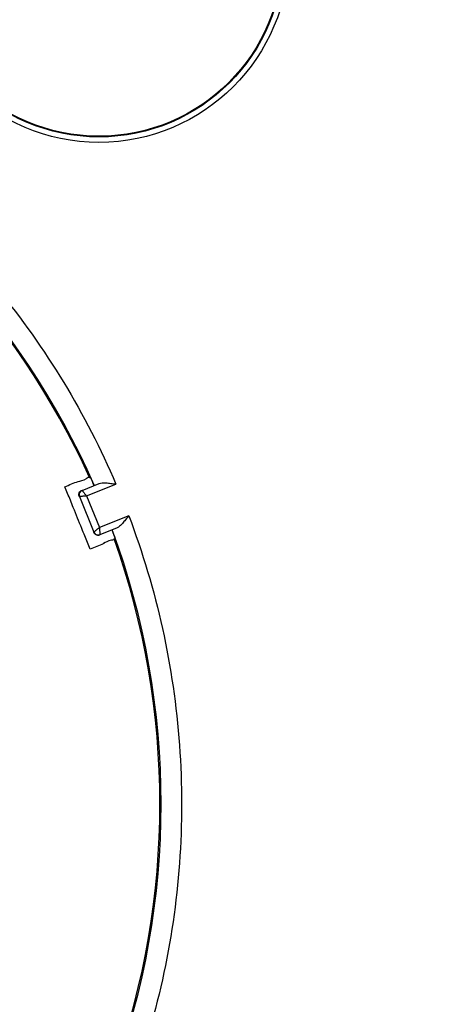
# Model space of a CAD drawing. Header units: inches. Extents: x 0 to 34, y 0 to 22.
# Tile 19 of 73: x 14.7 to 15.3, y 3.8 to 5.2. Entities that reach past the tile are written whole.
import ezdxf

# ---------------------------------------------------------------- set-up
doc = ezdxf.new("R2010")
doc.units = ezdxf.units.IN
doc.header["$LTSCALE"] = 1.87
doc.header["$MEASUREMENT"] = 0
doc.layers.get('0').update_dxf_attribs({"linetype": 'CONTINUOUS'})
doc.layers.add('DIMENSIONS', color=7, linetype='CONTINUOUS')
doc.styles.get("Standard").update_dxf_attribs({"font": 'txt', "width": 0.8})
doc.dimstyles.new('DIMSTYLE_1', dxfattribs={"dimtxt": 0.125, "dimasz": 0.18, "dimexe": 0.18, "dimexo": 0.0625, "dimgap": 0.09, "dimtad": 0, "dimtih": 1, "dimtoh": 1, "dimdec": 3, "dimzin": 4, "dimdsep": 46, "dimtxsty": 'STANDARD', "dimblk": '_FILLED', "dimblk1": '_FILLED', "dimblk2": '_FILLED', "dimcen": 0.09, "dimadec": 0, "dimazin": 0, "dimtp": 0.001, "dimtm": 0.001, "dimtfac": 1, "dimtdec": 3, "dimtofl": 0, "dimtmove": 0, "dimatfit": 3, "dimldrblk": '_FILLED', "dimfxl": 1, "dimtolj": 1, "dimtzin": 4, "dimarcsym": 0})

# ---------------------------------------------------------------- blocks, each defined once
blk = doc.blocks.new('_FILLED')
at = {"color": 0, "linetype": 'BYBLOCK'}
blk.add_solid([(0, 0), (-1, 0.1736), (-1, -0.1736)], dxfattribs=at)
blk = doc.blocks.new('*D8')
at = {"layer": 'DIMENSIONS', "color": 2, "linetype": 'CONTINUOUS'}
for p, q in [((13.6517, 4.3177), (13.6517, 7.3207)), ((20.187, 4.2632), (20.187, 7.3207)), ((13.6517, 7.1957), (16.2943, 7.1957)), ((20.187, 7.1957), (17.5443, 7.1957))]:
    blk.add_line(p, q, dxfattribs=at)
at = {"layer": 'DIMENSIONS', "color": 2, "linetype": 'CONTINUOUS', "xscale": 0.18, "yscale": 0.18, "zscale": 0.18, "rotation": 180}
blk.add_blockref('_FILLED', (13.6517, 7.1957), dxfattribs=at)
at = {"layer": 'DIMENSIONS', "color": 2, "linetype": 'CONTINUOUS', "xscale": 0.18, "yscale": 0.18, "zscale": 0.18}
blk.add_blockref('_FILLED', (20.187, 7.1957), dxfattribs=at)
at = {"layer": 'DIMENSIONS', "color": 2, "linetype": 'CONTINUOUS', "width": 0.8}
for s, p in [('6.535', (16.3568, 7.1332)), ('[', (16.9818, 7.1332)), ('166', (17.0818, 7.1332)), (']', (17.3818, 7.1332))]:
    blk.add_text(s, height=0.125, dxfattribs=at).set_placement(p)

msp = doc.modelspace()

# ---------------------------------------------------------------- linework, layer by layer
at = {"color": 7, "linetype": 'CONTINUOUS'}
for p, q in [((14.7842, 4.531), (14.8094, 4.5411)), ((14.7908, 4.5228), (14.834, 4.5403)), ((14.7949, 4.55), (14.7968, 4.5499)), ((14.7804, 4.5218), (14.8014, 4.4698)), ((14.7908, 4.5228), (14.8096, 4.4763)), ((14.8528, 4.4938), (14.8096, 4.4763)), ((14.8357, 4.476), (14.8105, 4.4659)), ((14.8315, 4.4596), (14.8327, 4.461))]:
    msp.add_line(p, q, dxfattribs=at)
for radius in [0.279, 0.271, 0.27]:
    msp.add_circle((14.809, 5.3207), radius, dxfattribs=at)
for radius, start, end in [(1.1618, 23.7448, 63.2552), (1.16, 24.4079, 62.5921), (1.1617, 23.7395, 24.3635), (1.1617, 19.6365, 20.2605), (1.1618, 339.7448, 20.2552), (1.16, 340.4079, 19.5921)]:
    msp.add_arc((13.7386, 4.0707), radius, start, end, dxfattribs=at)
for points, knots in [([(14.2649, 5.14), (14.3154, 5.1151), (14.4131, 5.0581), (14.5459, 4.9529), (14.6626, 4.8298), (14.7604, 4.6919), (14.812, 4.5917), (14.834, 4.5403)], [0, 0, 0, 0, 0.200234, 0.40043, 0.600842, 0.801158, 1, 1, 1, 1]), ([(14.8094, 4.5411), (14.8107, 4.5416), (14.8142, 4.5421), (14.8199, 4.542), (14.8266, 4.5413), (14.8315, 4.5406), (14.834, 4.5403)], [0, 0, 0, 0, 0.178375, 0.410315, 0.688922, 1, 1, 1, 1]), ([(14.7801, 4.5219), (14.7797, 4.5231), (14.7794, 4.5256), (14.7808, 4.5291), (14.7829, 4.5306), (14.784, 4.531)], [0, 0, 0, 0, 0.333331, 0.666669, 1, 1, 1, 1]), ([(14.7842, 4.531), (14.7831, 4.5305), (14.7811, 4.529), (14.7796, 4.5255), (14.7799, 4.523), (14.7804, 4.5218)], [0, 0, 0, 0, 0.333316, 0.666658, 1, 1, 1, 1]), ([(14.7842, 4.531), (14.7843, 4.5309), (14.7844, 4.5307), (14.7847, 4.5304), (14.7852, 4.5298), (14.7859, 4.5289), (14.7868, 4.5278), (14.7879, 4.5264), (14.7887, 4.5253), (14.7892, 4.5247)], [0, 0, 0, 0, 0.020417, 0.078243, 0.174601, 0.312212, 0.494694, 0.724437, 1, 1, 1, 1]), ([(14.7908, 4.5228), (14.7899, 4.5227), (14.7884, 4.5226), (14.7862, 4.5224), (14.7844, 4.5222), (14.783, 4.5221), (14.7819, 4.522), (14.7811, 4.5219), (14.7807, 4.5219), (14.7805, 4.5219)], [0, 0, 0, 0, 0.242004, 0.45523, 0.632997, 0.774197, 0.880686, 0.955258, 1, 1, 1, 1]), ([(14.8528, 4.4938), (14.8512, 4.4917), (14.8482, 4.4879), (14.8438, 4.4827), (14.8398, 4.4787), (14.837, 4.4766), (14.8357, 4.476)], [0, 0, 0, 0, 0.311078, 0.589685, 0.821625, 1, 1, 1, 1]), ([(14.8528, 4.4938), (14.8733, 4.4399), (14.9064, 4.3289), (14.9315, 4.1572), (14.9315, 3.9835), (14.9063, 3.812), (14.8732, 3.7012), (14.8528, 3.6475)], [0, 0, 0, 0, 0.200095, 0.400256, 0.600392, 0.800615, 1, 1, 1, 1]), ([(14.8104, 4.4657), (14.8093, 4.4652), (14.8068, 4.4649), (14.8033, 4.4664), (14.8018, 4.4684), (14.8013, 4.4695)], [0, 0, 0, 0, 0.333331, 0.666669, 1, 1, 1, 1]), ([(14.8014, 4.4698), (14.8015, 4.4698), (14.8017, 4.47), (14.8024, 4.4705), (14.8035, 4.4714), (14.8051, 4.4727), (14.8064, 4.4737), (14.8071, 4.4743)], [0, 0, 0, 0, 0.034919, 0.144406, 0.340861, 0.628865, 1, 1, 1, 1]), ([(14.8014, 4.4698), (14.8019, 4.4686), (14.8034, 4.4666), (14.8069, 4.4651), (14.8094, 4.4654), (14.8105, 4.4659)], [0, 0, 0, 0, 0.333326, 0.666665, 1, 1, 1, 1]), ([(14.8096, 4.4763), (14.8096, 4.4752), (14.8098, 4.4733), (14.8101, 4.4706), (14.8103, 4.4686), (14.8104, 4.4671), (14.8105, 4.4664), (14.8105, 4.4661)], [0, 0, 0, 0, 0.310895, 0.5759, 0.781527, 0.921784, 1, 1, 1, 1]), ([(14.8158, 4.4529), (14.8156, 4.4528), (14.8101, 4.4496), (14.8025, 4.4472), (14.7961, 4.4446)], [0, 0, 0, 0, 0.038063, 1, 1, 1, 1])]:
    msp.add_open_spline(points, degree=3, knots=knots, dxfattribs=at)
for points in [[(14.7591, 4.5363), (14.7655, 4.5388), (14.7723, 4.5423), (14.7783, 4.5438)], [(14.7783, 4.5438), (14.7821, 4.5448), (14.7856, 4.545), (14.7906, 4.5485)], [(14.7906, 4.5485), (14.7924, 4.5498), (14.7943, 4.5514), (14.7949, 4.55)], [(14.767, 4.5165), (14.7644, 4.5231), (14.7617, 4.5297), (14.7591, 4.5363)], [(14.7892, 4.5247), (14.7897, 4.5241), (14.7902, 4.5234), (14.7908, 4.5228)], [(14.7713, 4.5058), (14.7699, 4.5094), (14.7685, 4.5129), (14.767, 4.5165)], [(14.7805, 4.5219), (14.7805, 4.5218), (14.7804, 4.5218), (14.7804, 4.5218)], [(14.7838, 4.475), (14.7796, 4.4853), (14.7755, 4.4955), (14.7713, 4.5058)], [(14.7882, 4.4642), (14.7867, 4.4678), (14.7852, 4.4714), (14.7838, 4.475)], [(14.8071, 4.4743), (14.8079, 4.475), (14.8087, 4.4756), (14.8096, 4.4763)], [(14.8105, 4.4661), (14.8105, 4.4661), (14.8105, 4.466), (14.8105, 4.4659)], [(14.7961, 4.4446), (14.7934, 4.4511), (14.7908, 4.4577), (14.7882, 4.4642)], [(14.8274, 4.4577), (14.8216, 4.4568), (14.819, 4.4547), (14.8158, 4.4529)], [(14.8315, 4.4596), (14.832, 4.4582), (14.8294, 4.458), (14.8274, 4.4577)]]:
    msp.add_open_spline(points, degree=3, dxfattribs=at)

# ---------------------------------------------------------------- dimensions: what is measured, and where the dimension line sits
at = {"layer": 'DIMENSIONS', "color": 2, "linetype": 'CONTINUOUS'}
dim = msp.add_linear_dim(base=(13.6517, 7.1957), p1=(20.187, 4.2632), p2=(13.6517, 4.3177), angle=180, dimstyle='DIMSTYLE_1', dxfattribs=at)
dim.commit()
dim.dimension.update_dxf_attribs({"geometry": '*D8', "text_midpoint": (16.9193, 7.1957), "dimtype": 160})

doc.saveas('drawing.dxf')
